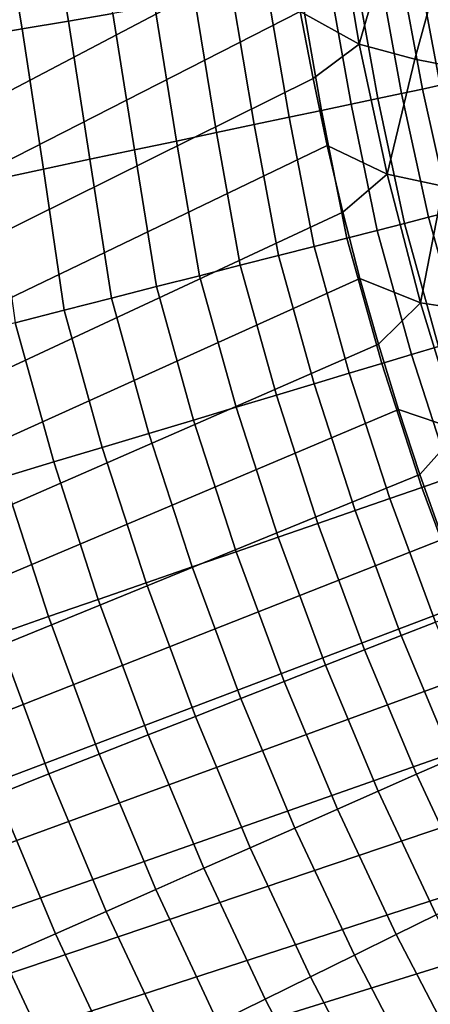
# Model space of a CAD drawing. Header units: metres. Extents: x -109 to 109, y -342 to 66.
# Tile 178 of 256: x -32 to -28, y -15 to -5. Entities that reach past the tile are written whole.
import ezdxf

# ---------------------------------------------------------------- set-up
doc = ezdxf.new("R2010")
doc.units = ezdxf.units.M
doc.layers.add('solid_K_24_62_16_000B91', color=7, linetype='CONTINUOUS')

msp = doc.modelspace()

# ---------------------------------------------------------------- linework, layer by layer
at = {"layer": 'solid_K_24_62_16_000B91'}
for points in [[(-33.598053, -5.521963, -21), (-29.500391, -2.621203, -21), (-29.436068, -3.26519, -21), (-34.374107, -6.113547, -21)], [(-33.598053, -5.521963, -21), (-32.847912, -4.89491, -21), (-29.500391, -2.621203, -21)], [(-35.174244, -6.668611, -21), (-29.436068, -3.26519, -21), (-29.357708, -3.907586, -21), (-35.997498, -7.186692, -21)], [(-35.174244, -6.668611, -21), (-34.374107, -6.113547, -21), (-29.436068, -3.26519, -21)], [(-36.842461, -7.666908, -21), (-29.357708, -3.907586, -21), (-29.265255, -4.54852, -21), (-76.5, -29.377958, -21)], [(-36.842461, -7.666908, -21), (-35.997498, -7.186692, -21), (-29.357708, -3.907586, -21)], [(-31.349466, -5.279467, 23.356792), (-31.570759, -3.975356, 23.332817), (-32.014545, -4.031237, 22.986414), (-31.787151, -5.353176, 23.010353)], [(-30.931105, -5.209012, 23.726969), (-31.146513, -3.921935, 23.703257), (-31.570759, -3.975356, 23.332817), (-31.349466, -5.279467, 23.356792)], [(-31.787151, -5.353176, 23.010353), (-32.014545, -4.031237, 22.986414), (-32.477272, -4.092513, 22.664364), (-32.242851, -5.429919, 22.688684)], [(-28.814024, -4.255714, -21.014477), (-28.603146, -5.497193, -21.014477), (-29.158825, -5.187215, -21), (-29.265255, -4.54852, -21)], [(-28.293261, -4.428936, -21.057917), (-28.603146, -5.497193, -21.014477), (-28.814024, -4.255714, -21.014477)], [(-27.780825, -4.559099, -21.130169), (-28.077007, -5.639656, -21.057917), (-28.603146, -5.497193, -21.014477), (-28.293261, -4.428936, -21.057917)], [(-29.265255, -4.54852, -21), (-29.158825, -5.187215, -21), (-76.5, -29.377958, -21)], [(-27.206171, -5.057055, -21.230976), (-27.560869, -5.740915, -21.130169), (-28.077007, -5.639656, -21.057917), (-27.780825, -4.559099, -21.130169)], [(-28.00325, -5.922534, 27.907602), (-27.834959, -5.886941, 28.448158), (-28.052168, -4.724179, 28.460327), (-28.219772, -4.752405, 27.923546)], [(-27.834959, -5.886941, 28.448158), (-27.696039, -5.85756, 28.997366), (-27.913738, -4.700867, 29.005592), (-28.052168, -4.724179, 28.460327)], [(-28.678808, -6.06541, 26.354069), (-28.425816, -6.011904, 26.858967), (-28.640419, -4.823245, 26.881828), (-28.892202, -4.865647, 26.380003)], [(-28.425816, -6.011904, 26.858967), (-28.200401, -5.96423, 27.377337), (-28.416052, -4.78546, 27.396856), (-28.640419, -4.823245, 26.881828)], [(-28.200401, -5.96423, 27.377337), (-28.00325, -5.922534, 27.907602), (-28.219772, -4.752405, 27.923546), (-28.416052, -4.78546, 27.396856)], [(-29.264376, -6.189255, 25.390766), (-28.958611, -6.124587, 25.864174), (-29.170652, -4.912539, 25.892881), (-29.474934, -4.963783, 25.421915)], [(-28.958611, -6.124587, 25.864174), (-28.678808, -6.06541, 26.354069), (-28.892202, -4.865647, 26.380003), (-29.170652, -4.912539, 25.892881)], [(-29.950008, -6.334262, 24.499102), (-29.595177, -6.259217, 24.93528), (-29.804138, -5.019223, 24.968515), (-30.157284, -5.078695, 24.534035)], [(-29.595177, -6.259217, 24.93528), (-29.264376, -6.189255, 25.390766), (-29.474934, -4.963783, 25.421915), (-29.804138, -5.019223, 24.968515)], [(-30.327795, -6.414162, 24.083551), (-29.950008, -6.334262, 24.499102), (-30.157284, -5.078695, 24.534035), (-30.533314, -5.142021, 24.119774)], [(-29.158825, -5.187215, -21), (-29.038427, -5.823567, -21), (-76.5, -29.377958, -21)], [(-31.147587, -6.587543, 23.319309), (-30.727392, -6.498675, 23.689888), (-30.931105, -5.209012, 23.726969), (-31.349466, -5.279467, 23.356792)], [(-30.727392, -6.498675, 23.689888), (-30.327795, -6.414162, 24.083551), (-30.533314, -5.142021, 24.119774), (-30.931105, -5.209012, 23.726969)], [(-28.603146, -5.497193, -21.014477), (-29.038427, -5.823567, -21), (-29.158825, -5.187215, -21)], [(-31.587105, -6.680499, 22.972937), (-31.147587, -6.587543, 23.319309), (-31.349466, -5.279467, 23.356792), (-31.787151, -5.353176, 23.010353)], [(-32.044613, -6.777259, 22.651823), (-31.587105, -6.680499, 22.972937), (-31.787151, -5.353176, 23.010353), (-32.242851, -5.429919, 22.688684)], [(-28.603146, -5.497193, -21.014477), (-28.338804, -6.728397, -21.014477), (-28.904202, -6.456891, -21), (-29.038427, -5.823567, -21)], [(-28.077007, -5.639656, -21.057917), (-28.338804, -6.728397, -21.014477), (-28.603146, -5.497193, -21.014477)], [(-27.560869, -5.740915, -21.130169), (-27.808971, -6.839975, -21.057917), (-28.338804, -6.728397, -21.014477), (-28.077007, -5.639656, -21.057917)], [(-29.038427, -5.823567, -21), (-28.904202, -6.456891, -21), (-76.5, -29.377958, -21)], [(-27.945278, -7.135746, 27.334549), (-27.744732, -7.084538, 27.872637), (-28.00325, -5.922534, 27.907602), (-28.200401, -5.96423, 27.377337)], [(-27.744732, -7.084538, 27.872637), (-27.573671, -7.040857, 28.421465), (-27.834959, -5.886941, 28.448158), (-28.00325, -5.922534, 27.907602)], [(-28.432222, -7.260087, 26.297287), (-28.174683, -7.194324, 26.808882), (-28.425816, -6.011904, 26.858967), (-28.678808, -6.06541, 26.354069)], [(-28.174683, -7.194324, 26.808882), (-27.945278, -7.135746, 27.334549), (-28.200401, -5.96423, 27.377337), (-28.425816, -6.011904, 26.858967)], [(-29.028406, -7.41232, 25.322672), (-28.717096, -7.332828, 25.801367), (-28.958611, -6.124587, 25.864174), (-29.264376, -6.189255, 25.390766)], [(-28.717096, -7.332828, 25.801367), (-28.432222, -7.260087, 26.297287), (-28.678808, -6.06541, 26.354069), (-28.958611, -6.124587, 25.864174)], [(-29.365181, -7.498314, 24.862705), (-29.028406, -7.41232, 25.322672), (-29.264376, -6.189255, 25.390766), (-29.595177, -6.259217, 24.93528)], [(-30.110823, -7.688712, 24.004654), (-29.726362, -7.590541, 24.422907), (-29.950008, -6.334262, 24.499102), (-30.327795, -6.414162, 24.083551)], [(-29.726362, -7.590541, 24.422907), (-29.365181, -7.498314, 24.862705), (-29.595177, -6.259217, 24.93528), (-29.950008, -6.334262, 24.499102)], [(-30.517353, -7.792518, 23.609257), (-30.110823, -7.688712, 24.004654), (-30.327795, -6.414162, 24.083551), (-30.727392, -6.498675, 23.689888)], [(-28.904202, -6.456891, -21), (-28.756165, -7.087121, -21), (-76.5, -29.377958, -21)], [(-30.944683, -7.901636, 23.237957), (-30.517353, -7.792518, 23.609257), (-30.727392, -6.498675, 23.689888), (-31.147587, -6.587543, 23.319309)], [(-28.338804, -6.728397, -21.014477), (-28.756165, -7.087121, -21), (-28.904202, -6.456891, -21)], [(-31.391472, -8.015722, 22.891914), (-30.944683, -7.901636, 23.237957), (-31.147587, -6.587543, 23.319309), (-31.587105, -6.680499, 22.972937)], [(-31.856319, -8.134419, 22.572214), (-31.391472, -8.015722, 22.891914), (-31.587105, -6.680499, 22.972937), (-32.044613, -6.777259, 22.651823)], [(-28.338804, -6.728397, -21.014477), (-28.02149, -7.947024, -21.014477), (-28.594442, -7.713766, -21), (-28.756165, -7.087121, -21)], [(-27.808971, -6.839975, -21.057917), (-28.02149, -7.947024, -21.014477), (-28.338804, -6.728397, -21.014477)], [(-27.290661, -6.912264, -21.130169), (-27.489643, -8.027679, -21.057917), (-28.02149, -7.947024, -21.014477), (-27.808971, -6.839975, -21.057917)], [(-28.756165, -7.087121, -21), (-28.594442, -7.713766, -21), (-76.5, -29.377958, -21)], [(-27.851261, -8.35932, 26.808882), (-27.624493, -8.291257, 27.334549), (-27.945278, -7.135746, 27.334549), (-28.174683, -7.194324, 26.808882)], [(-27.624493, -8.291257, 27.334549), (-27.426247, -8.231755, 27.872637), (-27.744732, -7.084538, 27.872637), (-27.945278, -7.135746, 27.334549)], [(-28.387449, -8.520252, 25.801367), (-28.105846, -8.435731, 26.297287), (-28.432222, -7.260087, 26.297287), (-28.717096, -7.332828, 25.801367)], [(-28.105846, -8.435731, 26.297287), (-27.851261, -8.35932, 26.808882), (-28.174683, -7.194324, 26.808882), (-28.432222, -7.260087, 26.297287)], [(-28.695187, -8.612617, 25.322672), (-28.387449, -8.520252, 25.801367), (-28.717096, -7.332828, 25.801367), (-29.028406, -7.41232, 25.322672)], [(-29.028095, -8.712536, 24.862705), (-28.695187, -8.612617, 25.322672), (-29.028406, -7.41232, 25.322672), (-29.365181, -7.498314, 24.862705)], [(-29.38513, -8.819697, 24.422907), (-29.028095, -8.712536, 24.862705), (-29.365181, -7.498314, 24.862705), (-29.726362, -7.590541, 24.422907)], [(-29.765177, -8.933765, 24.004654), (-29.38513, -8.819697, 24.422907), (-29.726362, -7.590541, 24.422907), (-30.110823, -7.688712, 24.004654)], [(-28.594442, -7.713766, -21), (-28.41905, -8.336782, -21), (-76.5, -29.377958, -21)], [(-30.167042, -9.054381, 23.609257), (-29.765177, -8.933765, 24.004654), (-30.110823, -7.688712, 24.004654), (-30.517353, -7.792518, 23.609257)], [(-28.02149, -7.947024, -21.014477), (-28.41905, -8.336782, -21), (-28.594442, -7.713766, -21)], [(-30.589464, -9.181169, 23.237957), (-30.167042, -9.054381, 23.609257), (-30.517353, -7.792518, 23.609257), (-30.944683, -7.901636, 23.237957)], [(-31.031124, -9.313729, 22.891914), (-30.589464, -9.181169, 23.237957), (-30.944683, -7.901636, 23.237957), (-31.391472, -8.015722, 22.891914)], [(-28.02149, -7.947024, -21.014477), (-27.6518, -9.150796, -21.014477), (-28.230089, -8.955794, -21), (-28.41905, -8.336782, -21)], [(-27.489643, -8.027679, -21.057917), (-27.6518, -9.150796, -21.014477), (-28.02149, -7.947024, -21.014477)], [(-31.490637, -9.451648, 22.572214), (-31.031124, -9.313729, 22.891914), (-31.391472, -8.015722, 22.891914), (-31.856319, -8.134419, 22.572214)], [(-31.966562, -9.594493, 22.279858), (-31.490637, -9.451648, 22.572214), (-31.856319, -8.134419, 22.572214), (-32.337772, -8.257357, 22.279858)], [(-28.41905, -8.336782, -21), (-28.230089, -8.955794, -21), (-76.5, -29.377958, -21)], [(-27.730881, -9.596792, 26.297287), (-27.479692, -9.509864, 26.808882), (-27.851261, -8.35932, 26.808882), (-28.105846, -8.435731, 26.297287)], [(-28.008726, -9.692946, 25.801367), (-27.730881, -9.596792, 26.297287), (-28.105846, -8.435731, 26.297287), (-28.387449, -8.520252, 25.801367)], [(-28.312357, -9.798024, 25.322672), (-28.008726, -9.692946, 25.801367), (-28.387449, -8.520252, 25.801367), (-28.695187, -8.612617, 25.322672)], [(-28.640825, -9.911695, 24.862705), (-28.312357, -9.798024, 25.322672), (-28.695187, -8.612617, 25.322672), (-29.028095, -8.712536, 24.862705)], [(-28.993097, -10.033607, 24.422907), (-28.640825, -9.911695, 24.862705), (-29.028095, -8.712536, 24.862705), (-29.38513, -8.819697, 24.422907)], [(-29.368073, -10.163374, 24.004654), (-28.993097, -10.033607, 24.422907), (-29.38513, -8.819697, 24.422907), (-29.765177, -8.933765, 24.004654)], [(-29.764576, -10.300591, 23.609257), (-29.368073, -10.163374, 24.004654), (-29.765177, -8.933765, 24.004654), (-30.167042, -9.054381, 23.609257)], [(-28.230089, -8.955794, -21), (-28.027599, -9.570687, -21), (-76.5, -29.377958, -21)], [(-27.6518, -9.150796, -21.014477), (-28.027599, -9.570687, -21), (-28.230089, -8.955794, -21)], [(-30.181364, -10.444829, 23.237957), (-29.764576, -10.300591, 23.609257), (-30.167042, -9.054381, 23.609257), (-30.589464, -9.181169, 23.237957)], [(-30.617132, -10.595634, 22.891914), (-30.181364, -10.444829, 23.237957), (-30.589464, -9.181169, 23.237957), (-31.031124, -9.313729, 22.891914)], [(-27.6518, -9.150796, -21.014477), (-27.230423, -10.337464, -21.014477), (-27.811708, -10.181014, -21), (-28.027599, -9.570687, -21)], [(-31.070515, -10.752536, 22.572214), (-30.617132, -10.595634, 22.891914), (-31.031124, -9.313729, 22.891914), (-31.490637, -9.451648, 22.572214)], [(-41.190071, -9.4309, 21), (-42.139103, -9.676792, 21), (-30.1572, -23.687813, 21)], [(-41.190071, -9.4309, 21), (-30.1572, -23.687813, 21), (-31.115831, -22.413702, 21), (-41.181343, -9.428422, 21)], [(-41.181343, -9.428422, 21), (-31.115831, -22.413702, 21), (-32.014141, -21.110746, 21)], [(-31.540091, -10.915041, 22.279858), (-31.070515, -10.752536, 22.572214), (-31.490637, -9.451648, 22.572214), (-31.966562, -9.594493, 22.279858)], [(-28.027599, -9.570687, -21), (-27.811708, -10.181014, -21), (-76.5, -29.377958, -21)], [(-32.024387, -11.082642, 22.015762), (-31.540091, -10.915041, 22.279858), (-31.966562, -9.594493, 22.279858), (-32.457409, -9.741817, 22.015762)], [(-27.581581, -10.848884, 25.801367), (-27.307974, -10.741263, 26.297287), (-27.730881, -9.596792, 26.297287), (-28.008726, -9.692946, 25.801367)], [(-42.152248, -9.679876, 21), (-43.107384, -9.880845, 21), (-29.146433, -24.920967, 21)], [(-42.152248, -9.679876, 21), (-29.146433, -24.920967, 21), (-30.1572, -23.687813, 21), (-42.139103, -9.676792, 21)], [(-27.880583, -10.966492, 25.322672), (-27.581581, -10.848884, 25.801367), (-28.008726, -9.692946, 25.801367), (-28.312357, -9.798024, 25.322672)], [(-28.204041, -11.09372, 24.862705), (-27.880583, -10.966492, 25.322672), (-28.312357, -9.798024, 25.322672), (-28.640825, -9.911695, 24.862705)], [(-43.124222, -9.883983, 21), (-44.084202, -10.04003, 21), (-28.094984, -26.10059, 21)], [(-43.124222, -9.883983, 21), (-28.094984, -26.10059, 21), (-29.146433, -24.920967, 21), (-43.107384, -9.880845, 21)], [(-28.550941, -11.230169, 24.422907), (-28.204041, -11.09372, 24.862705), (-28.640825, -9.911695, 24.862705), (-28.993097, -10.033607, 24.422907)], [(-44.102684, -10.042597, 21), (-45.06744, -10.153934, 21), (-26.990351, -27.241327, 21)], [(-44.102684, -10.042597, 21), (-26.990351, -27.241327, 21), (-28.085276, -26.111036, 21), (-44.084202, -10.04003, 21)], [(-44.084202, -10.04003, 21), (-28.085276, -26.111036, 21), (-28.094984, -26.10059, 21)], [(-28.920198, -11.375412, 24.004654), (-28.550941, -11.230169, 24.422907), (-28.993097, -10.033607, 24.422907), (-29.368073, -10.163374, 24.004654)], [(-45.084244, -10.155483, 21), (-46.054752, -10.222381, 21), (-25.840313, -28.334558, 21)], [(-45.084244, -10.155483, 21), (-25.840313, -28.334558, 21), (-45.06744, -10.153934, 21)], [(-45.06744, -10.153934, 21), (-26.975571, -27.255964, 21), (-26.990351, -27.241327, 21)], [(-45.06744, -10.153934, 21), (-25.840313, -28.334558, 21), (-26.975571, -27.255964, 21)], [(-27.811708, -10.181014, -21), (-27.582499, -10.786572, -21), (-76.5, -29.377958, -21)], [(-61.771374, -10.24525, 21), (-76.5, -10.245251, 21), (-76.5, -29.377958, 21), (-24.64761, -29.377958, 21)], [(-61.771374, -10.24525, 21), (-24.64761, -29.377958, 21), (-47.042751, -10.245263, 21)], [(-46.065414, -10.222872, 21), (-47.042751, -10.245263, 21), (-25.840313, -28.334558, 21)], [(-47.042751, -10.245263, 21), (-24.64761, -29.377958, 21), (-25.819233, -28.353769, 21)], [(-47.042751, -10.245263, 21), (-25.819233, -28.353769, 21), (-25.840313, -28.334558, 21)], [(-46.065414, -10.222872, 21), (-25.840313, -28.334558, 21), (-46.054752, -10.222381, 21)], [(-29.310656, -11.528994, 23.609257), (-28.920198, -11.375412, 24.004654), (-29.368073, -10.163374, 24.004654), (-29.764576, -10.300591, 23.609257)], [(-29.721087, -11.690432, 23.237957), (-29.310656, -11.528994, 23.609257), (-29.764576, -10.300591, 23.609257), (-30.181364, -10.444829, 23.237957)], [(-30.150209, -11.859222, 22.891914), (-29.721087, -11.690432, 23.237957), (-30.181364, -10.444829, 23.237957), (-30.617132, -10.595634, 22.891914)], [(-30.596678, -12.034835, 22.572214), (-30.150209, -11.859222, 22.891914), (-30.617132, -10.595634, 22.891914), (-31.070515, -10.752536, 22.572214)], [(-27.582499, -10.786572, -21), (-27.34012, -11.386923, -21), (-76.5, -29.377958, -21)], [(-31.059092, -12.216721, 22.279858), (-30.596678, -12.034835, 22.572214), (-31.070515, -10.752536, 22.572214), (-31.540091, -10.915041, 22.279858)], [(-31.536005, -12.404308, 22.015762), (-31.059092, -12.216721, 22.279858), (-31.540091, -10.915041, 22.279858), (-32.024387, -11.082642, 22.015762)], [(-27.718498, -12.256566, 24.862705), (-27.40061, -12.116002, 25.322672), (-27.880583, -10.966492, 25.322672), (-28.204041, -11.09372, 24.862705)], [(-32.025921, -12.597011, 21.780754), (-31.536005, -12.404308, 22.015762), (-32.024387, -11.082642, 22.015762), (-32.521893, -11.254812, 21.780754)], [(-28.059427, -12.407318, 24.422907), (-27.718498, -12.256566, 24.862705), (-28.204041, -11.09372, 24.862705), (-28.550941, -11.230169, 24.422907)], [(-28.422327, -12.567785, 24.004654), (-28.059427, -12.407318, 24.422907), (-28.550941, -11.230169, 24.422907), (-28.920198, -11.375412, 24.004654)], [(-27.34012, -11.386923, -21), (-27.084692, -11.981813, -21), (-76.5, -29.377958, -21)], [(-28.806061, -12.737465, 23.609257), (-28.422327, -12.567785, 24.004654), (-28.920198, -11.375412, 24.004654), (-29.310656, -11.528994, 23.609257)], [(-29.209427, -12.915825, 23.237957), (-28.806061, -12.737465, 23.609257), (-29.310656, -11.528994, 23.609257), (-29.721087, -11.690432, 23.237957)], [(-29.631163, -13.102308, 22.891914), (-29.209427, -12.915825, 23.237957), (-29.721087, -11.690432, 23.237957), (-30.150209, -11.859222, 22.891914)], [(-30.069944, -13.296329, 22.572214), (-29.631163, -13.102308, 22.891914), (-30.150209, -11.859222, 22.891914), (-30.596678, -12.034835, 22.572214)], [(-27.084692, -11.981813, -21), (-26.816322, -12.570962, -21), (-76.5, -29.377958, -21)], [(-30.524399, -13.497279, 22.279858), (-30.069944, -13.296329, 22.572214), (-30.596678, -12.034835, 22.572214), (-31.059092, -12.216721, 22.279858)], [(-30.993101, -13.70453, 22.015762), (-30.524399, -13.497279, 22.279858), (-31.059092, -12.216721, 22.279858), (-31.536005, -12.404308, 22.015762)], [(-27.519403, -13.563017, 24.422907), (-27.185036, -13.398223, 24.862705), (-27.718498, -12.256566, 24.862705), (-28.059427, -12.407318, 24.422907)], [(-31.474585, -13.917432, 21.780754), (-30.993101, -13.70453, 22.015762), (-31.536005, -12.404308, 22.015762), (-32.025921, -12.597011, 21.780754)], [(-27.875319, -13.738431, 24.004654), (-27.519403, -13.563017, 24.422907), (-28.059427, -12.407318, 24.422907), (-28.422327, -12.567785, 24.004654)], [(-26.816322, -12.570962, -21), (-26.535173, -13.154044, -21), (-76.5, -29.377958, -21)], [(-28.251669, -13.923915, 23.609257), (-27.875319, -13.738431, 24.004654), (-28.422327, -12.567785, 24.004654), (-28.806061, -12.737465, 23.609257)], [(-31.967339, -14.135318, 21.575571), (-31.474585, -13.917432, 21.780754), (-32.025921, -12.597011, 21.780754), (-32.527306, -12.794225, 21.575571)], [(-28.647272, -14.11889, 23.237957), (-28.251669, -13.923915, 23.609257), (-28.806061, -12.737465, 23.609257), (-29.209427, -12.915825, 23.237957)], [(-29.06089, -14.322742, 22.891914), (-28.647272, -14.11889, 23.237957), (-29.209427, -12.915825, 23.237957), (-29.631163, -13.102308, 22.891914)], [(-29.491226, -14.534835, 22.572214), (-29.06089, -14.322742, 22.891914), (-29.631163, -13.102308, 22.891914), (-30.069944, -13.296329, 22.572214)], [(-26.535173, -13.154044, -21), (-26.24131, -13.73091, -21), (-76.5, -29.377958, -21)], [(-29.936935, -14.754503, 22.279858), (-29.491226, -14.534835, 22.572214), (-30.069944, -13.296329, 22.572214), (-30.524399, -13.497279, 22.279858)], [(-30.396616, -14.981059, 22.015762), (-29.936935, -14.754503, 22.279858), (-30.524399, -13.497279, 22.279858), (-30.993101, -13.70453, 22.015762)], [(-26.24131, -13.73091, -21), (-25.93495, -14.301143, -21), (-76.5, -29.377958, -21)], [(-30.868834, -15.213792, 21.780754), (-30.396616, -14.981059, 22.015762), (-30.993101, -13.70453, 22.015762), (-31.474585, -13.917432, 21.780754)], [(-27.648434, -15.086294, 23.609257), (-27.280121, -14.885325, 24.004654), (-27.875319, -13.738431, 24.004654), (-28.251669, -13.923915, 23.609257)], [(-31.352104, -15.451974, 21.575571), (-30.868834, -15.213792, 21.780754), (-31.474585, -13.917432, 21.780754), (-31.967339, -14.135318, 21.575571)], [(-28.035591, -15.297545, 23.237957), (-27.648434, -15.086294, 23.609257), (-28.251669, -13.923915, 23.609257), (-28.647272, -14.11889, 23.237957)], [(-31.844915, -15.694858, 21.400854), (-31.352104, -15.451974, 21.575571), (-31.967339, -14.135318, 21.575571), (-32.469818, -14.357506, 21.400854)], [(-28.440376, -15.518415, 22.891914), (-28.035591, -15.297545, 23.237957), (-28.647272, -14.11889, 23.237957), (-29.06089, -14.322742, 22.891914)], [(-25.93495, -14.301143, -21), (-25.616135, -14.864654, -21), (-76.5, -29.377958, -21)], [(-28.861525, -15.748215, 22.572214), (-28.440376, -15.518415, 22.891914), (-29.06089, -14.322742, 22.891914), (-29.491226, -14.534835, 22.572214)], [(-29.297716, -15.986221, 22.279858), (-28.861525, -15.748215, 22.572214), (-29.491226, -14.534835, 22.572214), (-29.936935, -14.754503, 22.279858)]]:
    msp.add_3dface(points, dxfattribs=at)

doc.saveas('drawing.dxf')
